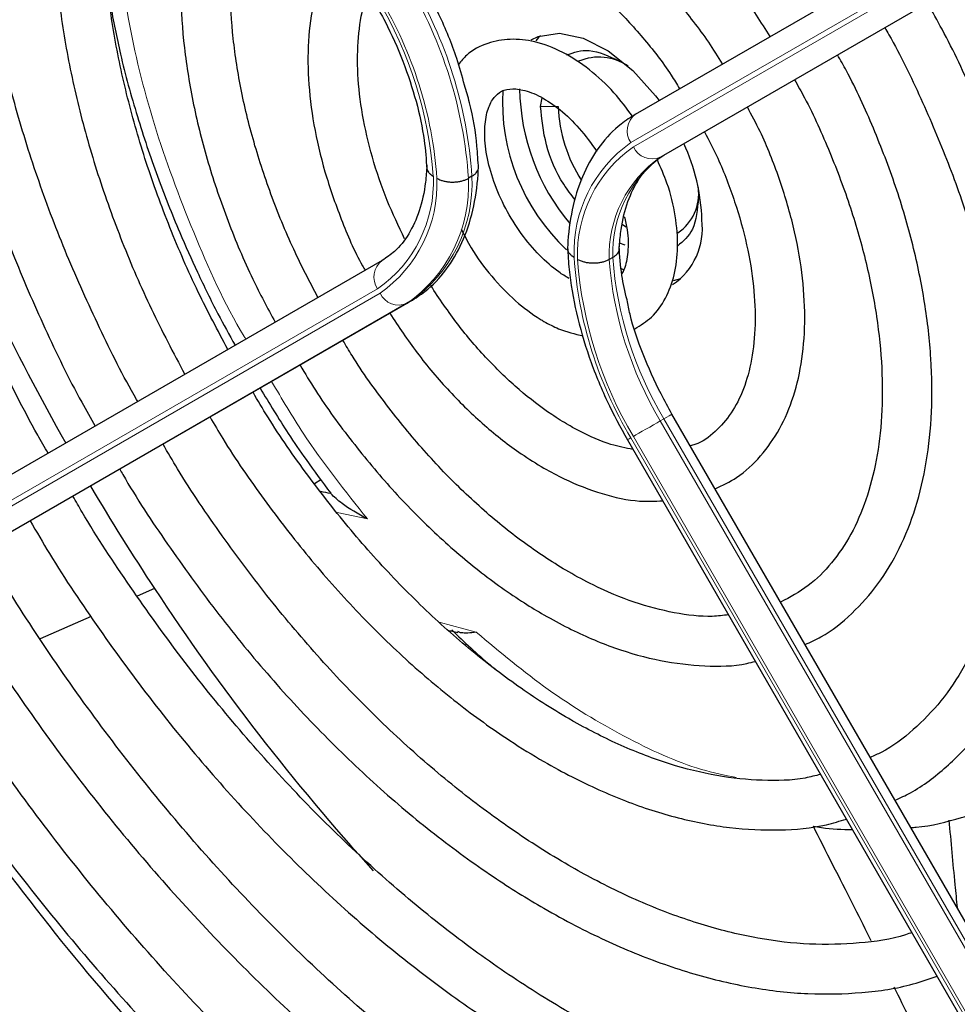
# Paper-space layout 'Blatt4' of a CAD drawing. Header units: millimetres. Extents: x 5 to 418, y 2 to 292.
# Tile 53 of 102: x 88 to 94, y 222 to 228. Entities that reach past the tile are written whole.
import ezdxf

# ---------------------------------------------------------------- set-up
doc = ezdxf.new("R2010")
doc.units = ezdxf.units.MM

psp = doc.layouts.new('Blatt4')

# ---------------------------------------------------------------- linework, layer by layer
at = {"color": 7, "linetype": 'Continuous', "lineweight": 25}
for p, q in [((91.9607, 227.6933), (95.9572, 230.0012)), ((92.1509, 227.4182), (96.1474, 229.7261)), ((91.3225, 227.7446), (91.3337, 227.803)), ((90.8614, 227.276), (90.8378, 227.2624)), ((91.8742, 226.9516), (91.8979, 226.9363)), ((91.8903, 226.813), (91.8529, 226.826)), ((90.2585, 226.7103), (86.2619, 224.4024)), ((91.8076, 226.7298), (91.784, 226.7162)), ((91.8633, 226.6568), (91.8841, 226.6455)), ((92.2149, 226.576), (92.2652, 226.588)), ((90.4487, 226.4352), (86.4522, 224.1273)), ((96.2023, 218.7545), (92.2058, 225.6767)), ((91.9058, 225.5035), (95.9023, 218.5813)), ((89.8025, 225.2101), (89.8453, 225.2363)), ((88.7287, 224.5034), (88.6121, 224.4523)), ((88.3017, 224.3161), (87.959, 224.1657)), ((90.7122, 224.2229), (90.7668, 224.2086))]:
    psp.add_line(p, q, dxfattribs=at)
at = {"color": 7, "linetype": 'Continuous', "lineweight": 18}
for p, q in [((95.9261, 229.81), (91.9296, 227.5021)), ((91.9463, 227.4733), (95.9428, 229.7812)), ((96.1239, 229.7125), (92.1273, 227.4046)), ((91.3225, 227.7446), (91.4404, 227.7446)), ((92.1509, 227.4182), (92.1273, 227.4046)), ((86.2309, 224.2113), (90.2274, 226.5192)), ((90.2441, 226.4903), (86.2475, 224.1824)), ((86.4286, 224.1137), (90.4251, 226.4216)), ((90.4487, 226.4352), (90.4251, 226.4216)), ((92.1509, 225.645), (92.1273, 225.6314)), ((92.1273, 225.6314), (96.1239, 218.7092)), ((96.1474, 218.7228), (92.1509, 225.645)), ((91.9296, 225.5173), (95.9261, 218.5951)), ((95.9428, 218.6047), (91.9463, 225.5269)), ((90.1591, 224.9718), (89.9559, 225.0147)), ((90.6418, 224.2776), (90.8903, 224.2104))]:
    psp.add_line(p, q, dxfattribs=at)
at = {"color": 7, "linetype": 'Continuous', "lineweight": 25, "flags": 128}
for points in [[(91.2601, 228.1931), (91.3068, 228.2153), (91.449, 228.2374), (91.6091, 228.205), (91.7772, 228.1202), (91.9426, 227.9883), (92.095, 227.8176), (92.1193, 227.7849)], [(91.3227, 228.2208), (91.3094, 228.2081), (91.2902, 228.187)]]:
    psp.add_lwpolyline(points, dxfattribs=at)
at = {"color": 7, "linetype": 'Continuous', "lineweight": 18, "flags": 128}
for points in [[(92.1273, 225.6314), (92.1052, 225.6186), (92.081, 225.6047), (92.0558, 225.5901), (92.0304, 225.5754), (92.0058, 225.5613), (91.983, 225.5481), (91.9629, 225.5365), (91.9463, 225.5269)], [(92.2058, 225.6767), (92.2039, 225.6756), (92.1972, 225.6717), (92.1858, 225.6652), (92.1702, 225.6561), (92.1509, 225.645)], [(91.9296, 225.5173), (91.917, 225.51), (91.909, 225.5053), (91.9058, 225.5035), (91.9058, 225.5035)]]:
    psp.add_lwpolyline(points, dxfattribs=at)
at = {"color": 7, "linetype": 'Continuous', "lineweight": 18}
for centre, radius, start, end in [((87.922, 227.0784), 2.9461, 3.84586, 30.94452), ((87.8984, 227.0648), 2.9461, 3.84586, 30.94452), ((87.9272, 227.0875), 2.6814, 4.03412, 30.92588), ((87.9027, 227.0722), 2.7296, 3.99715, 30.92952), ((92.0427, 227.5819), 0.1383, 126.35124, 215.18509), ((92.4417, 226.7688), 0.8944, 124.92656, 182.49063), ((92.4486, 226.7535), 0.8777, 124.91275, 182.4318), ((92.0719, 227.5313), 0.1384, 204.8163, 293.64307), ((92.5857, 226.7461), 0.8023, 124.84397, 182.13721), ((92.6093, 226.7597), 0.8023, 124.84397, 182.13721), ((89.7251, 227.2389), 0.8777, 304.91275, 2.4318), ((89.8927, 227.2298), 0.9698, 304.98315, 2.73052), ((89.732, 227.2236), 0.8944, 304.92656, 2.49063), ((89.8691, 227.2162), 0.9698, 304.98315, 2.73052), ((90.3405, 226.5989), 0.1383, 126.35124, 215.18509), ((94.271, 226.9202), 2.7296, 183.99715, 210.92952), ((94.2465, 226.9049), 2.6814, 184.03412, 210.92588), ((94.2422, 226.8975), 2.4649, 184.21856, 210.90782), ((94.2658, 226.9112), 2.4649, 184.21856, 210.90782), ((90.3697, 226.5484), 0.1384, 204.8163, 293.64307)]:
    psp.add_arc(centre, radius, start, end, dxfattribs=at)
at = {"color": 7, "linetype": 'Continuous', "lineweight": 25}
for centre, radius, start, end in [((91.7148, 227.7266), 0.3507, 55.81024, 112.86683), ((92.6158, 227.8818), 1.4339, 180.69955, 220.10508), ((92.4301, 227.7766), 1.3635, 176.72655, 226.86042), ((92.4296, 227.7846), 0.99, 182.31609, 212.78142), ((91.0941, 226.9448), 1.3132, 1.64984, 24.82643), ((92.0616, 227.1619), 0.3238, 304.5077, 6.80448), ((91.9528, 226.926), 0.4575, 304.20343, 7.10875), ((102.3971, 233.5279), 16.3785, 205.73768, 209.42324), ((102.4249, 233.5401), 16.4088, 210.57672, 213.41658), ((88.0755, 216.0514), 9.2753, 78.57755, 79.00227), ((101.6608, 233.004), 15.4758, 213.31781, 222.21309)]:
    psp.add_arc(centre, radius, start, end, dxfattribs=at)
for points, knots in [([(88.0138, 225.414), (87.9901, 225.4547), (87.8661, 225.6678), (87.6682, 226.0669), (87.4241, 226.6067), (87.2134, 227.1522), (87.0351, 227.6976), (86.8911, 228.2391), (86.7824, 228.7721), (86.7096, 229.2925), (86.6734, 229.7962), (86.6736, 230.2791), (86.7101, 230.7376), (86.7824, 231.1681), (86.8896, 231.5674), (87.0308, 231.9324), (87.2039, 232.2619), (87.4112, 232.5486), (87.5719, 232.7341), (87.671, 232.8107), (87.682, 232.8193)], [0, 0, 0, 0, 0.0144397, 0.0756165, 0.1367846, 0.1979372, 0.2590679, 0.3201703, 0.3812385, 0.4422681, 0.5032569, 0.5642068, 0.6251274, 0.6860375, 0.7469629, 0.8079573, 0.8691011, 0.9304986, 0.9922581, 1, 1, 1, 1]), ([(88.1316, 232.0673), (88.0703, 232.0122), (87.9257, 231.8822), (87.7343, 231.6286), (87.5536, 231.317), (87.4086, 230.967), (87.2993, 230.5833), (87.2271, 230.1689), (87.1928, 229.7277), (87.1966, 229.2639), (87.2383, 228.7819), (87.3175, 228.286), (87.4332, 227.7807), (87.5844, 227.2705), (87.7691, 226.7595), (87.9881, 226.2534), (88.1761, 225.864), (88.2995, 225.6497), (88.3301, 225.5967)], [0, 0, 0, 0, 0.047877, 0.112987, 0.178474, 0.2444, 0.310713, 0.377305, 0.44406, 0.510888, 0.577722, 0.644528, 0.711298, 0.77803, 0.844729, 0.911402, 0.978057, 1, 1, 1, 1]), ([(88.6162, 225.7619), (88.6134, 225.7666), (88.5187, 225.927), (88.3564, 226.2564), (88.1343, 226.7455), (87.9467, 227.2405), (87.7913, 227.7345), (87.6706, 228.2233), (87.5854, 228.7019), (87.5364, 229.1658), (87.5238, 229.6106), (87.5474, 230.0318), (87.6067, 230.4257), (87.7008, 230.7883), (87.828, 231.1173), (87.9888, 231.4075), (88.144, 231.6238), (88.2555, 231.7265), (88.293, 231.761)], [0, 0, 0, 0, 0.002079, 0.0709956, 0.1399002, 0.2087813, 0.2776278, 0.3464294, 0.4151767, 0.4838633, 0.5524879, 0.6210596, 0.6896049, 0.758159, 0.8268012, 0.8956606, 0.9649124, 1, 1, 1, 1]), ([(88.7291, 231.0056), (88.725, 231.0021), (88.6442, 230.9344), (88.5151, 230.763), (88.3468, 230.4917), (88.2164, 230.1787), (88.1212, 229.833), (88.0637, 229.4569), (88.0441, 229.0551), (88.0629, 228.6324), (88.1195, 228.1939), (88.2132, 227.7446), (88.3426, 227.2893), (88.5068, 226.8334), (88.7008, 226.3818), (88.8549, 226.0896), (88.9317, 225.9441)], [0, 0, 0, 0, 0.004033, 0.07871, 0.15389, 0.229752, 0.306249, 0.383198, 0.460397, 0.537693, 0.614972, 0.6922, 0.769368, 0.846482, 0.923554, 1, 1, 1, 1]), ([(89.2214, 226.1114), (89.1534, 226.2393), (89.0101, 226.5084), (88.8272, 226.9306), (88.6675, 227.3685), (88.542, 227.8045), (88.4513, 228.2326), (88.3965, 228.6477), (88.3778, 229.0446), (88.3952, 229.4183), (88.448, 229.7642), (88.5346, 230.079), (88.6552, 230.3568), (88.7789, 230.566), (88.8723, 230.6657), (88.9052, 230.7006)], [0, 0, 0, 0, 0.072943, 0.153521, 0.234056, 0.314528, 0.394918, 0.475208, 0.555393, 0.63548, 0.715511, 0.795552, 0.875749, 0.95636, 1, 1, 1, 1]), ([(89.7761, 229.885), (89.796, 229.9009), (89.8742, 229.9633), (90.0373, 230.027), (90.2646, 230.0738), (90.5148, 230.07), (90.7795, 230.0198), (91.0548, 229.9236), (91.3364, 229.783), (91.62, 229.5999), (91.9008, 229.3768), (92.1743, 229.1173), (92.4349, 228.825), (92.6683, 228.5236), (92.8024, 228.3117), (92.8637, 228.2148)], [0, 0, 0, 0, 0.028972, 0.114279, 0.199798, 0.283623, 0.365764, 0.446914, 0.527654, 0.608306, 0.688988, 0.769775, 0.850678, 0.931679, 1, 1, 1, 1]), ([(89.342, 229.9441), (89.2883, 229.8755), (89.1786, 229.7354), (89.0563, 229.4774), (88.9657, 229.1852), (88.9132, 228.8614), (88.8988, 228.512), (88.9229, 228.1425), (88.9851, 227.7589), (89.0837, 227.3672), (89.2182, 226.9735), (89.369, 226.6129), (89.4875, 226.3907), (89.5387, 226.2947)], [0, 0, 0, 0, 0.0874579, 0.1786569, 0.2710878, 0.3644972, 0.4584664, 0.552645, 0.6467886, 0.7408328, 0.834772, 0.928628, 1, 1, 1, 1]), ([(89.8263, 226.4607), (89.7703, 226.5684), (89.6515, 226.7968), (89.5058, 227.156), (89.3845, 227.5281), (89.2983, 227.8945), (89.2474, 228.2484), (89.2324, 228.584), (89.2532, 228.8948), (89.3075, 229.1774), (89.3973, 229.4214), (89.4706, 229.573), (89.5201, 229.631), (89.5217, 229.6328)], [0, 0, 0, 0, 0.090298, 0.19153, 0.29266, 0.393638, 0.494422, 0.594988, 0.69535, 0.795611, 0.895939, 0.99677, 1, 1, 1, 1]), ([(92.5455, 228.031), (92.515, 228.0803), (92.4236, 228.2281), (92.2452, 228.4518), (92.0174, 228.6955), (91.7743, 228.9044), (91.5222, 229.0747), (91.2656, 229.2016), (91.0102, 229.2807), (90.7618, 229.3092), (90.5299, 229.2829), (90.3436, 229.2219), (90.2492, 229.1522), (90.2142, 229.1264)], [0, 0, 0, 0, 0.04971, 0.148978, 0.248408, 0.348108, 0.448168, 0.548614, 0.64925, 0.749315, 0.847677, 0.943478, 1, 1, 1, 1]), ([(90.3812, 228.837), (90.3922, 228.8475), (90.4439, 228.8975), (90.5608, 228.9445), (90.7354, 228.9751), (90.9354, 228.9547), (91.1475, 228.8887), (91.3667, 228.7785), (91.5877, 228.6265), (91.8053, 228.4364), (92.0114, 228.2111), (92.1642, 228.0175), (92.2384, 227.8952), (92.2571, 227.8645)], [0, 0, 0, 0, 0.029258, 0.138407, 0.250078, 0.356664, 0.459361, 0.560618, 0.661623, 0.762745, 0.864149, 0.965811, 1, 1, 1, 1]), ([(89.9663, 228.8627), (89.9374, 228.8158), (89.8679, 228.7033), (89.8003, 228.4865), (89.7586, 228.2224), (89.7568, 227.9321), (89.7936, 227.6246), (89.8674, 227.3068), (89.9796, 226.9882), (90.0735, 226.7645), (90.1369, 226.6538), (90.1428, 226.6435)], [0, 0, 0, 0, 0.088797, 0.21354, 0.340937, 0.469926, 0.599428, 0.728789, 0.857907, 0.986829, 1, 1, 1, 1]), ([(90.8116, 227.888), (90.7953, 227.948), (90.7521, 228.107), (90.6485, 228.3571), (90.5503, 228.5386), (90.5036, 228.625)], [0, 0, 0, 0, 0.241522, 0.639043, 1, 1, 1, 1]), ([(90.4091, 226.8552), (90.3685, 226.9405), (90.2821, 227.1221), (90.1875, 227.4048), (90.1206, 227.6914), (90.0893, 227.9643), (90.0944, 228.2126), (90.1214, 228.3991), (90.1561, 228.4868), (90.1672, 228.5148)], [0, 0, 0, 0, 0.140593, 0.298994, 0.456939, 0.614254, 0.770852, 0.926891, 1, 1, 1, 1]), ([(88.4306, 228.4321), (88.452, 228.3207), (88.4999, 228.0715), (88.6075, 227.6842), (88.7415, 227.2834), (88.88, 226.9334), (89.0182, 226.6255), (89.1412, 226.3714), (89.231, 226.21), (89.2702, 226.1396)], [0, 0, 0, 0, 0.146263, 0.327257, 0.500767, 0.664233, 0.781127, 0.904457, 1, 1, 1, 1]), ([(90.2036, 228.4518), (90.2286, 228.4068), (90.3017, 228.2755), (90.4023, 228.0491), (90.491, 227.7794), (90.5434, 227.5342), (90.5538, 227.3887), (90.5584, 227.3247)], [0, 0, 0, 0, 0.121243, 0.354097, 0.586718, 0.818525, 1, 1, 1, 1]), ([(93.7047, 223.0806), (93.7395, 223.0966), (93.8647, 223.1541), (94.0531, 223.3011), (94.266, 223.5176), (94.4451, 223.7773), (94.5908, 224.0741), (94.7009, 224.4064), (94.7742, 224.7705), (94.8096, 225.1622), (94.8068, 225.5768), (94.7658, 226.0093), (94.6874, 226.4548), (94.5725, 226.9081), (94.4231, 227.3646), (94.2388, 227.8182), (94.0711, 228.1792), (93.9557, 228.3824), (93.9224, 228.4412)], [0, 0, 0, 0, 0.025432, 0.09144, 0.157422, 0.22372, 0.290583, 0.358045, 0.425981, 0.494211, 0.562575, 0.63096, 0.699308, 0.767604, 0.835849, 0.904052, 0.972225, 1, 1, 1, 1]), ([(93.6355, 228.2755), (93.6449, 228.2596), (93.7349, 228.1054), (93.8805, 227.8), (94.067, 227.365), (94.2187, 226.9265), (94.3372, 226.4919), (94.4204, 226.066), (94.4677, 225.6543), (94.4787, 225.262), (94.4538, 224.8937), (94.3938, 224.554), (94.2999, 224.2467), (94.1737, 223.9752), (94.0174, 223.7408), (93.8297, 223.5493), (93.6694, 223.425), (93.5632, 223.3798), (93.5381, 223.3692)], [0, 0, 0, 0, 0.007987, 0.077271, 0.146533, 0.215753, 0.284916, 0.354005, 0.423006, 0.491916, 0.560748, 0.629544, 0.698364, 0.767357, 0.836765, 0.906897, 0.977993, 1, 1, 1, 1]), ([(91.9403, 227.6794), (91.8999, 227.7336), (91.8118, 227.8516), (91.6514, 227.9984), (91.4717, 228.1169), (91.2914, 228.1856), (91.1198, 228.2047), (90.9625, 228.1747), (90.8406, 228.1139), (90.7884, 228.0499), (90.7709, 228.0285)], [0, 0, 0, 0, 0.121104, 0.26353, 0.407617, 0.553734, 0.681749, 0.803792, 0.934198, 1, 1, 1, 1]), ([(91.4972, 228.0917), (91.5459, 228.1088), (91.6496, 228.1453), (91.7825, 228.0835), (91.8529, 228.0508)], [0, 0, 0, 0, 0.4702619, 1, 1, 1, 1]), ([(93.1, 224.128), (93.1362, 224.1441), (93.2517, 224.1956), (93.4185, 224.3317), (93.5964, 224.5299), (93.7398, 224.7693), (93.8487, 225.0442), (93.9211, 225.3522), (93.9557, 225.6888), (93.9517, 226.0485), (93.9094, 226.4255), (93.8296, 226.8136), (93.7144, 227.2073), (93.563, 227.5996), (93.4295, 227.8968), (93.3384, 228.0567), (93.3181, 228.0923)], [0, 0, 0, 0, 0.034804, 0.110957, 0.187067, 0.263784, 0.341517, 0.420224, 0.499594, 0.579283, 0.659033, 0.738718, 0.818313, 0.897826, 0.977281, 1, 1, 1, 1]), ([(90.9056, 227.33), (90.9026, 227.3795), (90.8939, 227.5225), (90.8655, 227.7103), (90.8234, 227.8489), (90.8116, 227.888)], [0, 0, 0, 0, 0.275641, 0.7956667, 1, 1, 1, 1]), ([(91.5119, 226.5894), (91.4898, 226.6031), (91.4248, 226.6434), (91.3134, 226.7409), (91.1897, 226.8876), (91.0837, 227.0583), (91.004, 227.24), (90.9561, 227.4185), (90.942, 227.5793), (90.9588, 227.7088), (90.9983, 227.7969), (91.0469, 227.8444), (91.1052, 227.8666), (91.2018, 227.8619), (91.3214, 227.8172), (91.4544, 227.7277), (91.5863, 227.6027), (91.6623, 227.4966), (91.7005, 227.4432)], [0, 0, 0, 0, 0.032778, 0.096298, 0.160575, 0.225403, 0.29037, 0.354897, 0.418511, 0.481016, 0.543198, 0.607254, 0.68171, 0.742597, 0.808137, 0.871777, 0.935579, 1, 1, 1, 1]), ([(93.0292, 227.9254), (93.052, 227.885), (93.1418, 227.7258), (93.2702, 227.4361), (93.4105, 227.0639), (93.5156, 226.6933), (93.5862, 226.3318), (93.621, 225.9854), (93.6199, 225.6602), (93.5837, 225.3617), (93.5139, 225.0949), (93.4127, 224.8633), (93.2816, 224.6705), (93.1251, 224.5147), (92.9991, 224.4464), (92.9359, 224.4121)], [0, 0, 0, 0, 0.027614, 0.108697, 0.189719, 0.270641, 0.351426, 0.432043, 0.512486, 0.59279, 0.673063, 0.753515, 0.834611, 0.917039, 1, 1, 1, 1]), ([(91.5548, 227.1181), (91.5282, 227.1518), (91.4421, 227.2609), (91.3479, 227.4921), (91.331, 227.6604), (91.3225, 227.7446)], [0, 0, 0, 0, 0.182718, 0.591359, 1, 1, 1, 1]), ([(92.4959, 225.1742), (92.5453, 225.1976), (92.6595, 225.2518), (92.806, 225.3902), (92.935, 225.5738), (93.0283, 225.7941), (93.0854, 226.0463), (93.1044, 226.3263), (93.0843, 226.6273), (93.0264, 226.9415), (92.9304, 227.2607), (92.8252, 227.5309), (92.7414, 227.6877), (92.7122, 227.7424)], [0, 0, 0, 0, 0.070989, 0.164196, 0.25756, 0.352629, 0.449898, 0.548788, 0.648408, 0.74807, 0.847559, 0.946872, 1, 1, 1, 1]), ([(91.9607, 227.6933), (91.9277, 227.6721), (91.8383, 227.6149), (91.7167, 227.486), (91.6081, 227.3016), (91.5363, 227.0851), (91.5095, 226.9061), (91.5046, 226.8031), (91.5038, 226.7846)], [0, 0, 0, 0, 0.120337, 0.325835, 0.532783, 0.744527, 0.954131, 1, 1, 1, 1]), ([(92.4237, 227.5757), (92.4545, 227.5164), (92.5348, 227.362), (92.6314, 227.1044), (92.7132, 226.8142), (92.7589, 226.5346), (92.7697, 226.2744), (92.746, 226.0407), (92.6903, 225.8403), (92.6068, 225.6762), (92.4958, 225.5543), (92.4041, 225.4837), (92.3392, 225.467), (92.3285, 225.4642)], [0, 0, 0, 0, 0.063601, 0.165373, 0.266904, 0.368074, 0.468795, 0.569085, 0.669207, 0.76971, 0.872125, 0.978915, 1, 1, 1, 1]), ([(91.8509, 226.7786), (91.8535, 226.8168), (91.8609, 226.9281), (91.898, 227.0901), (91.9697, 227.2469), (92.0556, 227.3545), (92.1226, 227.3993), (92.1509, 227.4182)], [0, 0, 0, 0, 0.1219982, 0.3552798, 0.5889005, 0.8262984, 1, 1, 1, 1]), ([(90.5584, 227.3499), (90.5559, 227.3117), (90.5485, 227.2004), (90.5114, 227.0384), (90.4397, 226.8816), (90.3537, 226.774), (90.2868, 226.7292), (90.2585, 226.7103)], [0, 0, 0, 0, 0.121998, 0.35528, 0.588901, 0.826298, 1, 1, 1, 1]), ([(90.4487, 226.4352), (90.4817, 226.4564), (90.571, 226.5136), (90.6927, 226.6425), (90.8013, 226.8269), (90.8731, 227.0434), (90.8999, 227.2224), (90.9047, 227.3254), (90.9056, 227.3439)], [0, 0, 0, 0, 0.120337, 0.325835, 0.532783, 0.744527, 0.954131, 1, 1, 1, 1]), ([(90.5583, 227.3355), (90.5582, 227.3346), (90.5578, 227.3287), (90.5612, 227.3181), (90.5687, 227.304), (90.5789, 227.2928), (90.5896, 227.2839), (90.5969, 227.2791), (90.6012, 227.2765), (90.602, 227.2761)], [0, 0, 0, 0, 0.043164, 0.2667378, 0.4843403, 0.7082385, 0.8397815, 0.97267, 1, 1, 1, 1]), ([(90.8614, 227.276), (90.867, 227.2796), (90.8783, 227.2868), (90.891, 227.2994), (90.9, 227.3132), (90.9047, 227.3252), (90.9047, 227.3327), (90.9047, 227.3352)], [0, 0, 0, 0, 0.218214, 0.442758, 0.660971, 0.885507, 1, 1, 1, 1]), ([(91.9557, 226.251), (91.9949, 226.2749), (92.0787, 226.3261), (92.168, 226.4542), (92.2275, 226.6131), (92.25, 226.8002), (92.2328, 227.0087), (92.1858, 227.2093), (92.1304, 227.334), (92.1073, 227.386)], [0, 0, 0, 0, 0.12448, 0.266559, 0.411606, 0.564488, 0.723656, 0.884548, 1, 1, 1, 1]), ([(90.6256, 227.2625), (90.6263, 227.2621), (90.6306, 227.2596), (90.6391, 227.2554), (90.6541, 227.2493), (90.6737, 227.2434), (90.6977, 227.2389), (90.723, 227.2368), (90.7482, 227.2372), (90.7733, 227.24), (90.7968, 227.2452), (90.819, 227.2526), (90.8315, 227.2591), (90.8378, 227.2624)], [0, 0, 0, 0, 0.01342, 0.077283, 0.141796, 0.247648, 0.356562, 0.462304, 0.571105, 0.676797, 0.78555, 0.891242, 1, 1, 1, 1]), ([(92.3832, 227.1323), (92.3764, 227.0549), (92.3637, 226.9102), (92.2812, 226.8392), (92.2428, 226.8061)], [0, 0, 0, 0, 0.534725, 1, 1, 1, 1]), ([(91.8851, 227.0046), (91.8922, 226.9746), (91.9131, 226.8871), (91.9114, 226.7636), (91.8937, 226.6632), (91.8738, 226.6313), (91.868, 226.6221)], [0, 0, 0, 0, 0.179637, 0.523495, 0.861797, 1, 1, 1, 1]), ([(90.7892, 226.921), (90.8106, 226.8785), (90.8678, 226.765), (90.9924, 226.5987), (91.1496, 226.4352), (91.2717, 226.3443), (91.3691, 226.2864), (91.4647, 226.2364), (91.5534, 226.2159), (91.6087, 226.2031)], [0, 0, 0, 0, 0.1157719, 0.3097571, 0.5047025, 0.6908712, 0.7185115, 0.8244681, 1, 1, 1, 1]), ([(91.9035, 226.4449), (91.8906, 226.5005), (91.8617, 226.6251), (91.8548, 226.7401), (91.8509, 226.8038)], [0, 0, 0, 0, 0.446374, 1, 1, 1, 1]), ([(91.5038, 226.7985), (91.5066, 226.749), (91.5149, 226.606), (91.558, 226.3586), (91.6445, 226.0604), (91.7601, 225.7714), (91.8588, 225.5899), (91.9058, 225.5035)], [0, 0, 0, 0, 0.119661, 0.345415, 0.570792, 0.795741, 1, 1, 1, 1]), ([(91.5481, 226.7299), (91.5474, 226.7304), (91.5431, 226.7329), (91.5358, 226.7377), (91.5252, 226.7464), (91.515, 226.7577), (91.5075, 226.7716), (91.504, 226.7823), (91.5044, 226.7881), (91.5045, 226.7891)], [0, 0, 0, 0, 0.027692, 0.159469, 0.292587, 0.511005, 0.735743, 0.953935, 1, 1, 1, 1]), ([(91.8508, 226.7884), (91.8508, 226.7861), (91.8508, 226.7789), (91.8462, 226.7671), (91.8374, 226.7535), (91.8246, 226.7407), (91.8133, 226.7335), (91.8076, 226.7298)], [0, 0, 0, 0, 0.106275, 0.326515, 0.55313, 0.77337, 1, 1, 1, 1]), ([(91.784, 226.7162), (91.7778, 226.713), (91.7653, 226.7064), (91.7434, 226.6991), (91.7197, 226.6939), (91.6949, 226.691), (91.6694, 226.6906), (91.6444, 226.6927), (91.6201, 226.6971), (91.6005, 226.703), (91.5853, 226.7092), (91.5768, 226.7134), (91.5724, 226.7159), (91.5717, 226.7163)], [0, 0, 0, 0, 0.105647, 0.214359, 0.320006, 0.428712, 0.534438, 0.643221, 0.749098, 0.858039, 0.922043, 0.986702, 1, 1, 1, 1]), ([(91.9426, 225.4398), (91.8942, 225.449), (91.78, 225.4707), (91.6311, 225.5369), (91.4972, 225.61), (91.3627, 225.6942), (91.1777, 225.8356), (90.9643, 226.041), (90.7618, 226.2764), (90.6433, 226.4532), (90.5842, 226.5415)], [0, 0, 0, 0, 0.112168, 0.264833, 0.312906, 0.391862, 0.543416, 0.695468, 0.84795, 1, 1, 1, 1]), ([(92.2058, 225.6767), (92.1807, 225.7217), (92.1075, 225.853), (92.0086, 226.0789), (91.9328, 226.2939), (91.9097, 226.4129), (91.9035, 226.4449)], [0, 0, 0, 0, 0.180366, 0.526768, 0.872823, 1, 1, 1, 1]), ([(90.309, 226.3546), (90.369, 226.2646), (90.4931, 226.0785), (90.7089, 225.8256), (90.9439, 225.5964), (91.1589, 225.429), (91.3387, 225.3154), (91.5204, 225.2189), (91.7364, 225.1359), (91.9598, 225.0856), (92.0913, 225.0916), (92.1422, 225.0939)], [0, 0, 0, 0, 0.120708, 0.249746, 0.379057, 0.508773, 0.587522, 0.656403, 0.78692, 0.917396, 1, 1, 1, 1]), ([(92.5847, 224.3275), (92.5492, 224.3231), (92.4366, 224.3091), (92.2242, 224.3354), (91.9552, 224.4044), (91.7151, 224.5051), (91.5175, 224.6107), (91.3194, 224.7327), (91.0817, 224.9054), (90.8045, 225.1491), (90.5369, 225.4268), (90.286, 225.7355), (90.1037, 225.9868), (90.0146, 226.1386), (89.9944, 226.1729)], [0, 0, 0, 0, 0.047799, 0.151464, 0.253393, 0.354451, 0.41296, 0.46559, 0.566257, 0.667097, 0.768083, 0.869204, 0.970426, 1, 1, 1, 1]), ([(89.7063, 226.0065), (89.7401, 225.9499), (89.8474, 225.7706), (90.0546, 225.4887), (90.3223, 225.1666), (90.6081, 224.8755), (90.9062, 224.6187), (91.1542, 224.4422), (91.3559, 224.3196), (91.5585, 224.2103), (91.8211, 224.098), (92.1288, 224.0114), (92.4258, 223.9791), (92.6397, 223.981), (92.7466, 224.0095), (92.7654, 224.0146)], [0, 0, 0, 0, 0.043227, 0.137062, 0.230954, 0.324945, 0.419075, 0.513378, 0.553496, 0.603349, 0.697902, 0.792503, 0.886726, 0.980084, 1, 1, 1, 1]), ([(93.2042, 223.2546), (93.17, 223.2457), (93.0481, 223.2141), (92.8153, 223.2087), (92.5108, 223.2384), (92.1921, 223.3178), (91.8706, 223.4399), (91.6421, 223.5551), (91.4662, 223.6554), (91.2841, 223.7665), (91.0032, 223.9646), (90.6741, 224.2389), (90.3538, 224.5492), (90.046, 224.8913), (89.7563, 225.2625), (89.5362, 225.5753), (89.4226, 225.7686), (89.3901, 225.8239)], [0, 0, 0, 0, 0.0323292, 0.1151343, 0.196873, 0.2778191, 0.3583167, 0.4342527, 0.4432536, 0.4852689, 0.565494, 0.6458083, 0.7261945, 0.806653, 0.8871726, 0.9677367, 1, 1, 1, 1]), ([(89.4379, 225.8515), (89.4997, 225.749), (89.5982, 225.5856), (89.7586, 225.3511), (89.8564, 225.2199), (89.9122, 225.1451)], [0, 0, 0, 0, 0.419366, 0.66906, 1, 1, 1, 1]), ([(89.1012, 225.6571), (89.1295, 225.6087), (89.2412, 225.4169), (89.4625, 225.0997), (89.7615, 224.7115), (90.081, 224.352), (90.4151, 224.0235), (90.761, 223.7303), (91.0728, 223.5058), (91.3314, 223.3462), (91.5908, 223.2049), (91.893, 223.069), (92.2477, 222.9548), (92.5946, 222.8885), (92.9279, 222.8751), (93.1907, 222.8965), (93.3333, 222.9406), (93.3776, 222.9543)], [0, 0, 0, 0, 0.026021, 0.103081, 0.180162, 0.257284, 0.334465, 0.411723, 0.489069, 0.538868, 0.579706, 0.657194, 0.734725, 0.812115, 0.889159, 0.965619, 1, 1, 1, 1]), ([(93.818, 222.1915), (93.804, 222.1864), (93.6941, 222.1464), (93.4659, 222.1163), (93.1354, 222.1051), (92.7868, 222.1459), (92.4263, 222.2324), (92.0562, 222.3652), (91.7496, 222.51), (91.5017, 222.647), (91.2535, 222.7975), (90.9352, 223.0175), (90.5612, 223.3183), (90.1951, 223.6558), (89.8406, 224.027), (89.5005, 224.428), (89.1804, 224.8565), (88.9409, 225.2072), (88.8177, 225.4192), (88.7855, 225.4747)], [0, 0, 0, 0, 0.010331, 0.081097, 0.151268, 0.220842, 0.28997, 0.358829, 0.427557, 0.457972, 0.493968, 0.562628, 0.631343, 0.700101, 0.768903, 0.837746, 0.906621, 0.975519, 1, 1, 1, 1]), ([(88.4947, 225.3068), (88.5014, 225.295), (88.5996, 225.1213), (88.814, 224.8007), (89.1364, 224.3517), (89.482, 223.9294), (89.8442, 223.5354), (90.2207, 223.1738), (90.6083, 222.8477), (90.9845, 222.574), (91.3015, 222.376), (91.6194, 222.2017), (91.9567, 222.0453), (92.3533, 221.9059), (92.7426, 221.8147), (93.121, 221.772), (93.4833, 221.7816), (93.7738, 221.823), (93.9339, 221.8795), (93.9872, 221.8984)], [0, 0, 0, 0, 0.0048904, 0.0717179, 0.1385548, 0.2054107, 0.2722957, 0.3392197, 0.4061914, 0.4732175, 0.530554, 0.5659185, 0.6330384, 0.7001917, 0.7672784, 0.8341957, 0.9008134, 0.9670081, 1, 1, 1, 1]), ([(94.4255, 221.1392), (94.3723, 221.12), (94.2126, 221.0622), (93.9214, 221.0167), (93.5566, 221.0006), (93.1744, 221.0345), (92.7792, 221.1149), (92.3734, 221.242), (91.9675, 221.4115), (91.679, 221.5606), (91.4564, 221.6877), (91.2262, 221.8266), (90.8744, 222.0661), (90.4603, 222.3904), (90.0534, 222.7521), (89.657, 223.1484), (89.2744, 223.5764), (88.9079, 224.0322), (88.5633, 224.5142), (88.3201, 224.8805), (88.2007, 225.0894), (88.1802, 225.1252)], [0, 0, 0, 0, 0.031219, 0.093709, 0.155812, 0.217519, 0.278913, 0.340099, 0.401169, 0.458925, 0.466609, 0.498605, 0.559596, 0.620625, 0.681681, 0.742768, 0.803883, 0.865022, 0.92618, 0.987351, 1, 1, 1, 1]), ([(90.1591, 224.9718), (90.0969, 225.0064), (89.9937, 225.0638), (89.9355, 225.1205), (89.9123, 225.143)], [0, 0, 0, 0, 0.602753, 1, 1, 1, 1]), ([(87.8926, 224.9592), (87.9354, 224.8857), (88.0807, 224.6357), (88.3555, 224.2274), (88.7133, 223.7385), (89.0926, 223.2759), (89.4888, 222.8417), (89.8995, 222.4396), (90.3217, 222.0723), (90.7523, 221.7428), (91.0951, 221.5154), (91.37, 221.3518), (91.6453, 221.2001), (92.0144, 221.0251), (92.4489, 220.8634), (92.8768, 220.7491), (93.2944, 220.6836), (93.6989, 220.6666), (94.0849, 220.702), (94.3851, 220.7614), (94.5471, 220.8262), (94.5951, 220.8454)], [0, 0, 0, 0, 0.024893, 0.0846812, 0.1444768, 0.2042859, 0.2641149, 0.3239696, 0.3838555, 0.443777, 0.5037362, 0.5251768, 0.5567848, 0.6167854, 0.676812, 0.7368027, 0.796699, 0.8564237, 0.9158939, 0.9750476, 1, 1, 1, 1]), ([(95.0336, 220.0859), (94.999, 220.0714), (94.8511, 220.0092), (94.5658, 219.9469), (94.1802, 219.9005), (93.7748, 219.9053), (93.3547, 219.9567), (92.9219, 220.0554), (92.4793, 220.2004), (92.0376, 220.3876), (91.7138, 220.5544), (91.4617, 220.6978), (91.2013, 220.8544), (90.8188, 221.1117), (90.3681, 221.4574), (89.9241, 221.8409), (89.4898, 222.2599), (89.0683, 222.7115), (88.6621, 223.1927), (88.2747, 223.7007), (87.9083, 224.2277), (87.6848, 224.5937), (87.574, 224.7752)], [0, 0, 0, 0, 0.017316, 0.07398, 0.130407, 0.186548, 0.242429, 0.298112, 0.353664, 0.409142, 0.461634, 0.472322, 0.501413, 0.556837, 0.61229, 0.667762, 0.723255, 0.77877, 0.834303, 0.889852, 0.945412, 1, 1, 1, 1]), ([(87.2874, 224.6096), (87.3114, 224.5676), (87.4447, 224.3339), (87.7131, 223.9244), (88.0909, 223.3864), (88.4919, 222.8736), (88.9108, 222.3876), (89.3458, 221.9318), (89.794, 221.5091), (90.2528, 221.1221), (90.7193, 220.7733), (91.0849, 220.5342), (91.3768, 220.3613), (91.6691, 220.1997), (92.0675, 220.0076), (92.537, 219.8254), (93.0003, 219.6902), (93.4541, 219.6032), (93.8954, 219.5654), (94.3215, 219.5757), (94.727, 219.6389), (95.0215, 219.7123), (95.1721, 219.7795), (95.2027, 219.7931)], [0, 0, 0, 0, 0.011961, 0.066529, 0.121102, 0.175682, 0.230275, 0.284884, 0.339513, 0.394165, 0.448844, 0.503549, 0.521416, 0.550246, 0.604978, 0.659732, 0.714464, 0.769138, 0.823706, 0.878111, 0.932303, 0.986256, 1, 1, 1, 1]), ([(95.6398, 219.036), (95.5823, 219.0116), (95.403, 218.9358), (95.0764, 218.8585), (94.6641, 218.8028), (94.2321, 218.7973), (93.7846, 218.8388), (93.3237, 218.9278), (92.852, 219.0635), (92.3721, 219.2452), (91.9242, 219.4543), (91.5513, 219.6572), (91.1782, 219.8811), (90.7673, 220.1548), (90.2828, 220.5203), (89.8045, 220.924), (89.3353, 221.3636), (88.878, 221.8368), (88.4353, 222.3407), (88.0095, 222.8725), (87.6042, 223.4297), (87.2562, 223.9485), (87.055, 224.288), (86.9722, 224.4277)], [0, 0, 0, 0, 0.024649, 0.076789, 0.128757, 0.180513, 0.232071, 0.283468, 0.334752, 0.385965, 0.437141, 0.476365, 0.503222, 0.554373, 0.605545, 0.656731, 0.707934, 0.759153, 0.810386, 0.861633, 0.912889, 0.964152, 1, 1, 1, 1]), ([(89.279, 220.833), (89.0325, 221.0867), (88.5382, 221.5958), (87.8428, 222.4501), (87.2035, 223.3305), (86.8287, 223.9467), (86.6495, 224.2413)], [0, 0, 0, 0, 0.254215, 0.509942, 0.76567, 1, 1, 1, 1]), ([(86.684, 224.2612), (86.7294, 224.1825), (86.8929, 223.8992), (87.2014, 223.4286), (87.6063, 222.8535), (88.0339, 222.3033), (88.4798, 221.7796), (88.942, 221.2856), (89.4181, 220.8241), (89.9054, 220.3976), (90.4013, 220.0084), (90.8823, 219.6733), (91.2866, 219.4246), (91.6913, 219.2002), (92.117, 218.9923), (92.6191, 218.791), (93.1153, 218.6365), (93.6026, 218.5299), (94.0783, 218.4717), (94.5393, 218.463), (94.9836, 218.5018), (95.4049, 218.5949), (95.681, 218.6757), (95.8088, 218.7381), (95.8111, 218.7392)], [0, 0, 0, 0, 0.01943, 0.069936, 0.120444, 0.170959, 0.221483, 0.272019, 0.322569, 0.373136, 0.423723, 0.474329, 0.518625, 0.545295, 0.595931, 0.646585, 0.697225, 0.747827, 0.79836, 0.848782, 0.899057, 0.949155, 0.999073, 1, 1, 1, 1]), ([(90.7255, 224.226), (90.8105, 224.1445), (90.9118, 224.0475), (91.017, 223.9634), (91.0338, 223.95)], [0, 0, 0, 0, 0.840355, 1, 1, 1, 1]), ([(90.8903, 224.2104), (90.8706, 224.208), (90.8384, 224.2041), (90.8058, 224.2051), (90.7835, 224.2061), (90.7732, 224.2121), (90.7673, 224.2155)], [0, 0, 0, 0, 0.41441, 0.678534, 0.817569, 1, 1, 1, 1]), ([(93.8105, 222.8974), (93.8224, 222.8981), (93.94, 222.9056), (94.1535, 222.9626), (94.386, 223.0379), (94.5061, 223.109), (94.5368, 223.1271)], [0, 0, 0, 0, 0.045503, 0.449675, 0.859451, 1, 1, 1, 1]), ([(93.5435, 222.1356), (93.5079, 222.2079), (93.394, 222.4389), (93.2565, 222.705), (93.1589, 222.8992), (93.1552, 222.9066)], [0, 0, 0, 0, 0.304579, 0.973576, 1, 1, 1, 1]), ([(93.1553, 222.9064), (93.1737, 222.9029), (93.2625, 222.886), (93.3492, 222.8852), (93.4179, 222.8844)], [0, 0, 0, 0, 0.20769, 1, 1, 1, 1]), ([(94.0666, 222.9468), (94.0795, 222.8024), (94.0971, 222.6063), (94.117, 222.4092), (94.1223, 222.3573)], [0, 0, 0, 0, 0.736431, 1, 1, 1, 1]), ([(94.0629, 221.0489), (94.0127, 221.1662), (93.9104, 221.4048), (93.7695, 221.6828), (93.6978, 221.8242)], [0, 0, 0, 0, 0.491358, 1, 1, 1, 1])]:
    psp.add_open_spline(points, degree=3, knots=knots, dxfattribs=at)
at = {"color": 7, "linetype": 'Continuous', "lineweight": 18}
for points, knots in [([(88.5762, 230.1694), (88.5393, 229.9962), (88.464, 229.6423), (88.4574, 229.0227), (88.5373, 228.3445), (88.7114, 227.6252), (88.9816, 226.9034), (89.1987, 226.4149), (89.3384, 226.1866), (89.3418, 226.181)], [0, 0, 0, 0, 0.156427, 0.319496, 0.487316, 0.657616, 0.827916, 0.995735, 1, 1, 1, 1]), ([(89.5155, 225.8963), (89.5845, 225.7789), (89.7772, 225.451), (90.0098, 225.1591), (90.1591, 224.9718)], [0, 0, 0, 0, 0.3582717, 1, 1, 1, 1]), ([(90.8903, 224.2104), (91.0507, 224.0766), (91.3776, 223.8039), (91.8881, 223.4988), (92.3153, 223.3001), (92.5592, 223.2494), (92.6365, 223.2333)], [0, 0, 0, 0, 0.27795, 0.566465, 0.862478, 1, 1, 1, 1])]:
    psp.add_open_spline(points, degree=3, knots=knots, dxfattribs=at)

doc.saveas('drawing.dxf')
